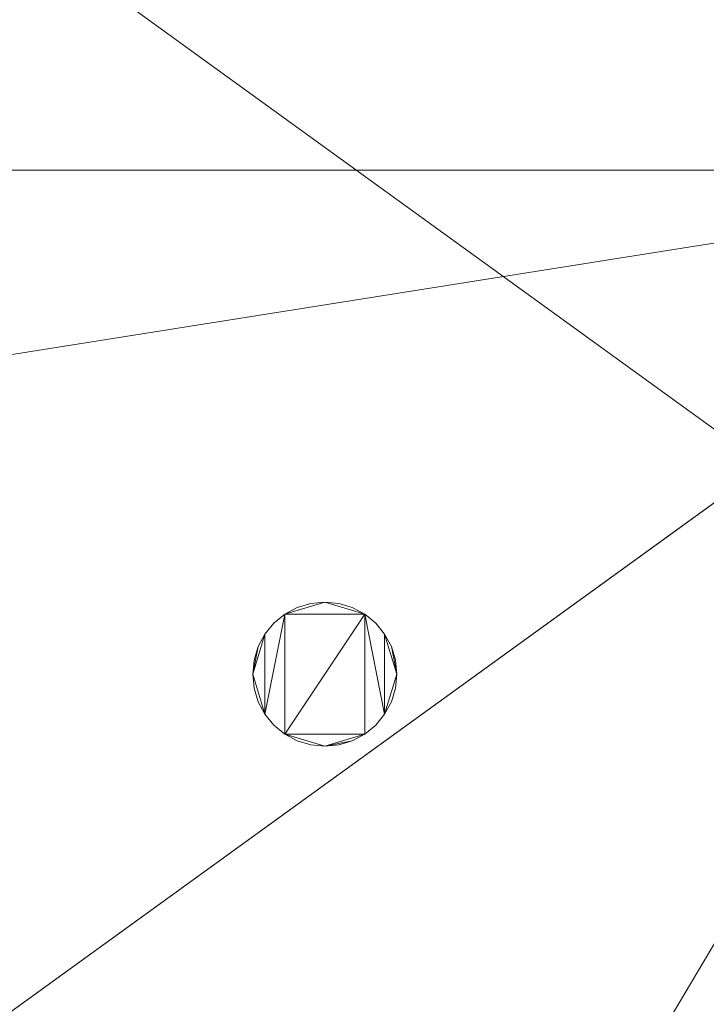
# Model space of a CAD drawing. Header units: millimetres. Extents: x -1675 to 29381, y -3645 to 22555.
# Tile 42 of 256: x 5482 to 6886, y 3964 to 5978. Entities that reach past the tile are written whole.
import ezdxf

# ---------------------------------------------------------------- set-up
doc = ezdxf.new("R2010")
doc.units = ezdxf.units.MM
doc.layers.add('A-GENM-____-OTLN', color=13, linetype='Continuous', lineweight=9)

msp = doc.modelspace()

# ---------------------------------------------------------------- meshes
at = {"layer": 'A-GENM-____-OTLN'}
mesh = msp.add_polyface(dxfattribs=at)
corners = [(4706, 290, 1), (6.8, 0, 1), (407.6, 290, 1), (4706, 390, 1), (5006, 390, 1), (9606, 290, 1), (9306, 390, 1), (9606, 390, 1), (13776, 5670, 1), (13776, 9963.6, 1), (14006, 10130, 1), (5006, 290, 1), (9306, 290, 1), (14006, 0, 1), (13776, 290, 1), (9856, 290, 1), (9306, 5670, 1), (9606, 5670, 1), (9606, 5220, 1), (9306, 5220, 1), (9306, 5670, 1), (256.8, 9170, 1), (6.8, 10130, 1), (256.8, 10130, 1), (256.8, 290, 1), (256.8, 7770, 1), (256.8, 1330, 1), (256.8, 6170, 1), (256.8, 4310, 1), (13776, 10130, 1), (4706, 5220, 1), (5006, 5670, 1), (5006, 5220, 1), (4706, 5670, 1), (256.8, 10130.7, 1), (13776, 10169.3, 1), (6.8, 10170, 1), (256.8, 10170, 1), (14006, 10170, 1), (13776, 10170, 1), (256.8, 10225, 1), (13776, 10470, 1), (14006, 10470, 1), (4706, 11204.6, 1), (5006, 11190, 1), (4706, 11190, 1), (5006, 11270.6, 1), (256.8, 10770, 1)]
mesh.append_faces([[corners[k] for k in face] for face in [(5, 6, 7), (17, 16, 20), (30, 31, 32), (31, 30, 33), (43, 44, 45)]], dxfattribs={"vtx0": -1})
mesh.append_faces([[corners[k] for k in face] for face in [(0, 1, 2), (6, 5, 12), (1, 11, 13), (8, 13, 14), (21, 22, 23), (25, 22, 21), (27, 22, 25), (28, 22, 27), (22, 28, 1), (35, 10, 29), (34, 36, 37), (36, 34, 22), (44, 43, 46)]], dxfattribs={"vtx0": -1, "vtx1": -1})
mesh.append_faces([[corners[k] for k in face] for face in [(11, 1, 0), (13, 12, 5)]], dxfattribs={"vtx0": -1, "vtx1": -1, "vtx2": -1})
mesh.append_faces([[corners[k] for k in face] for face in [(0, 4, 11), (13, 11, 12), (16, 17, 18), (10, 9, 29), (22, 34, 23), (38, 35, 39), (36, 40, 37)]], dxfattribs={"vtx0": -1, "vtx2": -1})
mesh.append_faces([[corners[k] for k in face] for face in [(8, 9, 10), (15, 14, 13), (5, 15, 13), (24, 2, 1), (26, 24, 1), (28, 26, 1), (47, 40, 36)]], dxfattribs={"vtx1": -1, "vtx2": -1})
mesh.append_faces([[corners[k] for k in face] for face in [(0, 3, 4), (18, 19, 16), (39, 41, 42)]], dxfattribs={"vtx2": -1})
mesh = msp.add_polyface(dxfattribs=at)
corners = [(7842.5, 5670, 2949), (5006, 5670, 2949), (5006, 10130, 2949), (4706, 390, 2949), (4706, 290, 2949), (407.6, 290, 2949), (5006, 390, 2949), (4706, 5220, 2949), (5006, 5220, 2949), (256.8, 1330, 2949), (256.8, 290, 2949), (256.8, 9170, 2949), (256.8, 10130, 2949), (256.8, 4310, 2949), (256.8, 7770, 2949), (256.8, 6170, 2949), (4706, 5670, 2949), (5006, 5670, 2949), (256.8, 10130.7, 2949), (5006, 10144.3, 2949), (256.8, 10170, 2949), (5006, 10170, 2949), (6.8, 0, 2949), (5006, 290, 2949), (6.8, 10130, 2949), (6.8, 10170, 2949)]
mesh.append_faces([[corners[k] for k in face] for face in [(24, 13, 22), (25, 18, 24)]], dxfattribs={"vtx0": -1, "vtx1": -1})
mesh.append_faces([[corners[k] for k in face] for face in [(0, 1, 2), (3, 4, 5), (0, 3, 5), (0, 6, 3), (5, 7, 8), (9, 7, 5), (5, 10, 9), (11, 12, 2), (0, 5, 8), (13, 7, 9), (14, 11, 2), (1, 0, 8), (15, 7, 13), (16, 2, 17), (17, 1, 8), (7, 15, 16), (1, 17, 2), (14, 16, 15), (2, 16, 14), (2, 18, 19), (18, 2, 12), (19, 20, 21), (20, 19, 18), (4, 22, 5), (4, 3, 6), (23, 22, 4), (4, 6, 23), (11, 24, 12), (10, 5, 22), (14, 24, 11), (9, 10, 22), (15, 24, 14), (13, 9, 22), (13, 24, 15), (7, 17, 8), (17, 7, 16), (24, 18, 12), (18, 25, 20)]], dxfattribs={"vtx0": -1, "vtx1": -1, "vtx2": -1})
mesh = msp.add_polyface(dxfattribs=at)
corners = [(9306, 6729, 2949), (9306, 5670, 2949), (9306, 5670, 2949), (9306, 5670, 2949), (7842.5, 5670, 2949), (5006, 10130, 2949), (9306, 10130, 2949), (5006, 10144.3, 2949), (9306, 10156.6, 2949), (5006, 10170, 2949), (9606, 5220, 2949), (13776, 290, 2949), (9856, 290, 2949), (9606, 290, 2949), (9606, 390, 2949), (5006, 390, 2949), (9306, 290, 2949), (5006, 290, 2949), (9306, 5220, 2949), (9606, 5670, 2949), (13776, 9963.6, 2949), (13776, 5670, 2949), (9306, 390, 2949), (13776, 10130, 2949), (13776, 10169.3, 2949), (9306, 10170, 2949), (14006, 10130, 2949), (6.8, 0, 2949), (14006, 0, 2949)]
mesh.append_faces([[corners[k] for k in face] for face in [(27, 17, 28)]], dxfattribs={"vtx0": -1, "vtx1": -1})
mesh.append_faces([[corners[k] for k in face] for face in [(4, 0, 2), (5, 6, 0), (0, 4, 5), (6, 7, 8), (7, 6, 5), (9, 8, 7), (10, 11, 12), (12, 13, 14), (15, 16, 17), (18, 4, 3), (19, 1, 0), (0, 20, 21), (10, 12, 14), (16, 15, 22), (19, 0, 21), (10, 14, 22), (10, 19, 21), (4, 22, 15), (22, 4, 18), (11, 10, 21), (22, 18, 10), (20, 6, 23), (6, 20, 0), (23, 8, 24), (8, 23, 6), (25, 24, 8), (13, 22, 14), (21, 20, 26), (22, 13, 16), (21, 28, 11), (28, 17, 16), (12, 11, 28), (28, 16, 13), (13, 12, 28), (3, 19, 10), (10, 18, 3), (26, 20, 23)]], dxfattribs={"vtx0": -1, "vtx1": -1, "vtx2": -1})
mesh.append_faces([[corners[k] for k in face] for face in [(0, 1, 2), (19, 3, 1)]], dxfattribs={"vtx0": -1, "vtx2": -1})
mesh.append_faces([[corners[k] for k in face] for face in [(2, 3, 4)]], dxfattribs={"vtx1": -1, "vtx2": -1})
mesh = msp.add_polyface(dxfattribs=at)
corners = [(9306, 6729, 1), (9306, 5670, 1), (9306, 5670, 1), (9306, 5670, 1), (7842.5, 5670, 1), (5006, 5670, 1), (5006, 10130, 1), (9306, 10130, 1), (9606, 5220, 1), (13776, 290, 1), (9856, 290, 1), (9606, 290, 1), (9606, 390, 1), (5006, 390, 1), (9306, 290, 1), (5006, 290, 1), (4706, 390, 1), (4706, 290, 1), (407.6, 290, 1), (9306, 5220, 1), (9606, 5670, 1), (13776, 9963.6, 1), (13776, 5670, 1), (9306, 390, 1), (4706, 5220, 1), (5006, 5220, 1), (256.8, 1330, 1), (256.8, 290, 1), (256.8, 9170, 1), (256.8, 10130, 1), (256.8, 4310, 1), (256.8, 7770, 1), (256.8, 6170, 1), (4706, 5670, 1), (5006, 5670, 1), (13776, 10130, 1), (256.8, 10130.7, 1)]
mesh.append_faces([[corners[k] for k in face] for face in [(13, 14, 15)]], dxfattribs={"vtx0": -1})
mesh.append_faces([[corners[k] for k in face] for face in [(19, 4, 3), (14, 13, 23), (9, 8, 22), (30, 24, 26), (32, 24, 30), (33, 6, 34), (34, 5, 25), (24, 32, 33), (31, 33, 32), (21, 7, 35), (36, 6, 29)]], dxfattribs={"vtx0": -1, "vtx1": -1})
mesh.append_faces([[corners[k] for k in face] for face in [(4, 0, 2), (4, 5, 6), (6, 7, 0), (0, 4, 6), (8, 10, 12), (4, 16, 18), (20, 0, 22), (4, 23, 13), (23, 4, 19), (26, 24, 18), (4, 18, 25), (5, 4, 25), (5, 34, 6), (6, 33, 31), (7, 21, 0)]], dxfattribs={"vtx0": -1, "vtx1": -1, "vtx2": -1})
mesh.append_faces([[corners[k] for k in face] for face in [(0, 1, 2), (8, 9, 10), (0, 21, 22), (8, 12, 23), (4, 13, 16), (23, 19, 8), (18, 24, 25)]], dxfattribs={"vtx0": -1, "vtx2": -1})
mesh.append_faces([[corners[k] for k in face] for face in [(2, 3, 4), (20, 1, 0), (8, 20, 22), (28, 29, 6), (31, 28, 6)]], dxfattribs={"vtx1": -1, "vtx2": -1})
mesh.append_faces([[corners[k] for k in face] for face in [(10, 11, 12), (16, 17, 18), (18, 27, 26)]], dxfattribs={"vtx2": -1})
mesh = msp.add_polyface(dxfattribs=at)
corners = [(14006, 0, -50), (6.8, 10130, -50), (14006, 10130, -50)]
mesh.append_faces([[corners[k] for k in face] for face in [(1, 2, 0)]])
mesh = msp.add_polyface(dxfattribs=at)
corners = [(6.8, 0, -50), (6.8, 10130, -50), (14006, 0, -50)]
mesh.append_faces([[corners[k] for k in face] for face in [(1, 2, 0)]])
mesh = msp.add_polyface(dxfattribs=at)
corners = [(14006, 10130), (6.8, 0), (14006, 0)]
mesh.append_faces([[corners[k] for k in face] for face in [(1, 2, 0)]])
mesh = msp.add_polyface(dxfattribs=at)
corners = [(6.8, 10130), (6.8, 0), (14006, 10130)]
mesh.append_faces([[corners[k] for k in face] for face in [(1, 2, 0)]])
mesh = msp.add_polyface(dxfattribs=at)
corners = [(14006, 0, 2950), (6.8, 10130, 2950), (14006, 10130, 2950)]
mesh.append_faces([[corners[k] for k in face] for face in [(1, 2, 0)]])
mesh = msp.add_polyface(dxfattribs=at)
corners = [(6.8, 0, 2950), (6.8, 10130, 2950), (14006, 0, 2950)]
mesh.append_faces([[corners[k] for k in face] for face in [(1, 2, 0)]])
mesh = msp.add_polyface(dxfattribs=at)
corners = [(14006, 10130, 3000), (6.8, 0, 3000), (14006, 0, 3000)]
mesh.append_faces([[corners[k] for k in face] for face in [(1, 2, 0)]])
mesh = msp.add_polyface(dxfattribs=at)
corners = [(6.8, 10130, 3000), (6.8, 0, 3000), (14006, 10130, 3000)]
mesh.append_faces([[corners[k] for k in face] for face in [(1, 2, 0)]])
mesh = msp.add_polyface(dxfattribs=at)
corners = [(6250.5, 4667.7, 2950), (6242.2, 4695.4, 2950), (6228.5, 4720.9, 2950), (6210.2, 4743.2, 2950), (6187.9, 4761.5, 2950), (6162.4, 4775.1, 2950), (6134.8, 4783.5, 2950), (6106, 4786.3, 2950), (6077.3, 4783.5, 2950), (6049.6, 4775.1, 2950), (6024.1, 4761.5, 2950), (6001.8, 4743.2, 2950), (5983.5, 4720.9, 2950), (5969.9, 4695.4, 2950), (5961.5, 4667.7, 2950), (5958.7, 4639, 2950), (5961.5, 4610.2, 2950), (5969.9, 4582.6, 2950), (5983.5, 4557.1, 2950), (6001.8, 4534.8, 2950), (6024.1, 4516.5, 2950), (6049.6, 4502.8, 2950), (6077.3, 4494.5, 2950), (6106, 4491.6, 2950), (6134.8, 4494.5, 2950), (6162.4, 4502.8, 2950), (6187.9, 4516.5, 2950), (6210.2, 4534.8, 2950), (6228.5, 4557.1, 2950), (6242.2, 4582.6, 2950), (6250.5, 4610.2, 2950), (6253.4, 4639, 2950)]
mesh.append_faces([[corners[k] for k in face] for face in [(31, 28, 29, 30), (7, 4, 5, 6)]], dxfattribs={"vtx0": -1})
mesh.append_faces([[corners[k] for k in face] for face in [(18, 12, 15), (26, 20, 23, 25), (2, 28, 31, 1), (10, 4, 7)]], dxfattribs={"vtx0": -1, "vtx1": -1, "vtx2": -1})
mesh.append_faces([[corners[k] for k in face] for face in [(4, 10, 20, 26)]], dxfattribs={"vtx0": -1, "vtx1": -1, "vtx2": -1, "vtx3": -1})
mesh.append_faces([[corners[k] for k in face] for face in [(17, 18, 15, 16), (0, 1, 31)]], dxfattribs={"vtx1": -1})
mesh.append_faces([[corners[k] for k in face] for face in [(21, 22, 23, 20), (13, 14, 15, 12), (23, 24, 25)]], dxfattribs={"vtx2": -1})
mesh.append_faces([[corners[k] for k in face] for face in [(18, 19, 20, 10), (10, 11, 12, 18), (26, 27, 28, 4), (2, 3, 4, 28)]], dxfattribs={"vtx2": -1, "vtx3": -1})
mesh.append_faces([[corners[k] for k in face] for face in [(7, 8, 9, 10)]], dxfattribs={"vtx3": -1})
mesh = msp.add_polyface(dxfattribs=at)
corners = [(6242.2, 4582.6, 2910), (6228.5, 4557.1, 2910), (6210.2, 4534.8, 2910), (6187.9, 4516.5, 2910), (6162.4, 4502.8, 2910), (6134.8, 4494.5, 2910), (6106, 4491.6, 2910), (6077.3, 4494.5, 2910), (6049.6, 4502.8, 2910), (6024.1, 4516.5, 2910), (6001.8, 4534.8, 2910), (5983.5, 4557.1, 2910), (5969.9, 4582.6, 2910), (5961.5, 4610.2, 2910), (5958.7, 4639, 2910), (5961.5, 4667.7, 2910), (5969.9, 4695.4, 2910), (5983.5, 4720.9, 2910), (6001.8, 4743.2, 2910), (6024.1, 4761.5, 2910), (6049.6, 4775.1, 2910), (6077.3, 4783.5, 2910), (6106, 4786.3, 2910), (6134.8, 4783.5, 2910), (6162.4, 4775.1, 2910), (6187.9, 4761.5, 2910), (6210.2, 4743.2, 2910), (6228.5, 4720.9, 2910), (6242.2, 4695.4, 2910), (6250.5, 4667.7, 2910), (6253.4, 4639, 2910), (6250.5, 4610.2, 2910)]
mesh.append_faces([[corners[k] for k in face] for face in [(14, 11, 12, 13), (22, 19, 20, 21)]], dxfattribs={"vtx0": -1})
mesh.append_faces([[corners[k] for k in face] for face in [(1, 27, 30), (17, 11, 14, 16)]], dxfattribs={"vtx0": -1, "vtx1": -1, "vtx2": -1})
mesh.append_faces([[corners[k] for k in face] for face in [(9, 25, 3, 6), (25, 9, 19, 22)]], dxfattribs={"vtx0": -1, "vtx1": -1, "vtx2": -1, "vtx3": -1})
mesh.append_faces([[corners[k] for k in face] for face in [(0, 1, 30, 31), (8, 9, 6, 7), (15, 16, 14)]], dxfattribs={"vtx1": -1})
mesh.append_faces([[corners[k] for k in face] for face in [(4, 5, 6, 3), (28, 29, 30, 27)]], dxfattribs={"vtx2": -1})
mesh.append_faces([[corners[k] for k in face] for face in [(1, 2, 3, 25), (25, 26, 27, 1), (9, 10, 11, 19), (17, 18, 19, 11)]], dxfattribs={"vtx2": -1, "vtx3": -1})
mesh.append_faces([[corners[k] for k in face] for face in [(22, 23, 24, 25)]], dxfattribs={"vtx3": -1})
mesh = msp.add_polyface(dxfattribs=at)
corners = [(6049.6, 4775.1, 2910), (6024.1, 4761.5, 2910), (6024.1, 4761.5, 2950), (6049.6, 4775.1, 2950)]
mesh.append_faces([[corners[k] for k in face] for face in [(3, 0, 1, 2)]])
mesh = msp.add_polyface(dxfattribs=at)
corners = [(6077.3, 4783.5, 2910), (6049.6, 4775.1, 2910), (6049.6, 4775.1, 2950), (6077.3, 4783.5, 2950)]
mesh.append_faces([[corners[k] for k in face] for face in [(3, 0, 1, 2)]])
mesh = msp.add_polyface(dxfattribs=at)
corners = [(6106, 4786.3, 2910), (6077.3, 4783.5, 2910), (6077.3, 4783.5, 2950), (6106, 4786.3, 2950)]
mesh.append_faces([[corners[k] for k in face] for face in [(0, 1, 2, 3)]])
mesh = msp.add_polyface(dxfattribs=at)
corners = [(6134.8, 4783.5, 2910), (6106, 4786.3, 2910), (6106, 4786.3, 2950), (6134.8, 4783.5, 2950)]
mesh.append_faces([[corners[k] for k in face] for face in [(3, 0, 1, 2)]])
mesh = msp.add_polyface(dxfattribs=at)
corners = [(6162.4, 4775.1, 2910), (6134.8, 4783.5, 2910), (6134.8, 4783.5, 2950), (6162.4, 4775.1, 2950)]
mesh.append_faces([[corners[k] for k in face] for face in [(0, 1, 2, 3)]])
mesh = msp.add_polyface(dxfattribs=at)
corners = [(6187.9, 4761.5, 2910), (6162.4, 4775.1, 2910), (6162.4, 4775.1, 2950), (6187.9, 4761.5, 2950)]
mesh.append_faces([[corners[k] for k in face] for face in [(3, 0, 1, 2)]])
mesh = msp.add_polyface(dxfattribs=at)
corners = [(6024.1, 4761.5, 2910), (6001.8, 4743.2, 2910), (6001.8, 4743.2, 2950), (6024.1, 4761.5, 2950)]
mesh.append_faces([[corners[k] for k in face] for face in [(3, 0, 1, 2)]])
mesh = msp.add_polyface(dxfattribs=at)
corners = [(6210.2, 4743.2, 2910), (6187.9, 4761.5, 2910), (6187.9, 4761.5, 2950), (6210.2, 4743.2, 2950)]
mesh.append_faces([[corners[k] for k in face] for face in [(1, 2, 3, 0)]])
mesh = msp.add_polyface(dxfattribs=at)
corners = [(6001.8, 4743.2, 2910), (5983.5, 4720.9, 2910), (5983.5, 4720.9, 2950), (6001.8, 4743.2, 2950)]
mesh.append_faces([[corners[k] for k in face] for face in [(0, 1, 2, 3)]])
mesh = msp.add_polyface(dxfattribs=at)
corners = [(6228.5, 4720.9, 2910), (6210.2, 4743.2, 2910), (6210.2, 4743.2, 2950), (6228.5, 4720.9, 2950)]
mesh.append_faces([[corners[k] for k in face] for face in [(1, 2, 3, 0)]])
mesh = msp.add_polyface(dxfattribs=at)
corners = [(5983.5, 4720.9, 2910), (5969.9, 4695.4, 2910), (5969.9, 4695.4, 2950), (5983.5, 4720.9, 2950)]
mesh.append_faces([[corners[k] for k in face] for face in [(0, 1, 2, 3)]])
mesh = msp.add_polyface(dxfattribs=at)
corners = [(6242.2, 4695.4, 2910), (6228.5, 4720.9, 2910), (6228.5, 4720.9, 2950), (6242.2, 4695.4, 2950)]
mesh.append_faces([[corners[k] for k in face] for face in [(1, 2, 3, 0)]])
mesh = msp.add_polyface(dxfattribs=at)
corners = [(5969.9, 4695.4, 2910), (5961.5, 4667.7, 2910), (5961.5, 4667.7, 2950), (5969.9, 4695.4, 2950)]
mesh.append_faces([[corners[k] for k in face] for face in [(0, 1, 2, 3)]])
mesh = msp.add_polyface(dxfattribs=at)
corners = [(6250.5, 4667.7, 2910), (6242.2, 4695.4, 2910), (6242.2, 4695.4, 2950), (6250.5, 4667.7, 2950)]
mesh.append_faces([[corners[k] for k in face] for face in [(2, 3, 0, 1)]])
mesh = msp.add_polyface(dxfattribs=at)
corners = [(5961.5, 4667.7, 2910), (5958.7, 4639, 2910), (5958.7, 4639, 2950), (5961.5, 4667.7, 2950)]
mesh.append_faces([[corners[k] for k in face] for face in [(3, 0, 1, 2)]])
mesh = msp.add_polyface(dxfattribs=at)
corners = [(6253.4, 4639, 2910), (6250.5, 4667.7, 2910), (6250.5, 4667.7, 2950), (6253.4, 4639, 2950)]
mesh.append_faces([[corners[k] for k in face] for face in [(1, 2, 3, 0)]])
mesh = msp.add_polyface(dxfattribs=at)
corners = [(5958.7, 4639, 2910), (5961.5, 4610.2, 2910), (5961.5, 4610.2, 2950), (5958.7, 4639, 2950)]
mesh.append_faces([[corners[k] for k in face] for face in [(0, 1, 2, 3)]])
mesh = msp.add_polyface(dxfattribs=at)
corners = [(6250.5, 4610.2, 2910), (6253.4, 4639, 2910), (6253.4, 4639, 2950), (6250.5, 4610.2, 2950)]
mesh.append_faces([[corners[k] for k in face] for face in [(2, 3, 0, 1)]])
mesh = msp.add_polyface(dxfattribs=at)
corners = [(5961.5, 4610.2, 2910), (5969.9, 4582.6, 2910), (5969.9, 4582.6, 2950), (5961.5, 4610.2, 2950)]
mesh.append_faces([[corners[k] for k in face] for face in [(0, 1, 2, 3)]])
mesh = msp.add_polyface(dxfattribs=at)
corners = [(6242.2, 4582.6, 2910), (6250.5, 4610.2, 2910), (6250.5, 4610.2, 2950), (6242.2, 4582.6, 2950)]
mesh.append_faces([[corners[k] for k in face] for face in [(2, 3, 0, 1)]])
mesh = msp.add_polyface(dxfattribs=at)
corners = [(5969.9, 4582.6, 2910), (5983.5, 4557.1, 2910), (5983.5, 4557.1, 2950), (5969.9, 4582.6, 2950)]
mesh.append_faces([[corners[k] for k in face] for face in [(0, 1, 2, 3)]])
mesh = msp.add_polyface(dxfattribs=at)
corners = [(6228.5, 4557.1, 2910), (6242.2, 4582.6, 2910), (6242.2, 4582.6, 2950), (6228.5, 4557.1, 2950)]
mesh.append_faces([[corners[k] for k in face] for face in [(2, 3, 0, 1)]])
mesh = msp.add_polyface(dxfattribs=at)
corners = [(5983.5, 4557.1, 2910), (6001.8, 4534.8, 2910), (6001.8, 4534.8, 2950), (5983.5, 4557.1, 2950)]
mesh.append_faces([[corners[k] for k in face] for face in [(3, 0, 1, 2)]])
mesh = msp.add_polyface(dxfattribs=at)
corners = [(6210.2, 4534.8, 2910), (6228.5, 4557.1, 2910), (6228.5, 4557.1, 2950), (6210.2, 4534.8, 2950)]
mesh.append_faces([[corners[k] for k in face] for face in [(2, 3, 0, 1)]])
mesh = msp.add_polyface(dxfattribs=at)
corners = [(6001.8, 4534.8, 2910), (6024.1, 4516.5, 2910), (6024.1, 4516.5, 2950), (6001.8, 4534.8, 2950)]
mesh.append_faces([[corners[k] for k in face] for face in [(3, 0, 1, 2)]])
mesh = msp.add_polyface(dxfattribs=at)
corners = [(6187.9, 4516.5, 2910), (6210.2, 4534.8, 2910), (6210.2, 4534.8, 2950), (6187.9, 4516.5, 2950)]
mesh.append_faces([[corners[k] for k in face] for face in [(1, 2, 3, 0)]])
mesh = msp.add_polyface(dxfattribs=at)
corners = [(6024.1, 4516.5, 2910), (6049.6, 4502.8, 2910), (6049.6, 4502.8, 2950), (6024.1, 4516.5, 2950)]
mesh.append_faces([[corners[k] for k in face] for face in [(1, 2, 3, 0)]])
mesh = msp.add_polyface(dxfattribs=at)
corners = [(6162.4, 4502.8, 2910), (6187.9, 4516.5, 2910), (6187.9, 4516.5, 2950), (6162.4, 4502.8, 2950)]
mesh.append_faces([[corners[k] for k in face] for face in [(2, 3, 0, 1)]])
mesh = msp.add_polyface(dxfattribs=at)
corners = [(6049.6, 4502.8, 2910), (6077.3, 4494.5, 2910), (6077.3, 4494.5, 2950), (6049.6, 4502.8, 2950)]
mesh.append_faces([[corners[k] for k in face] for face in [(2, 3, 0, 1)]])
mesh = msp.add_polyface(dxfattribs=at)
corners = [(6077.3, 4494.5, 2910), (6106, 4491.6, 2910), (6106, 4491.6, 2950), (6077.3, 4494.5, 2950)]
mesh.append_faces([[corners[k] for k in face] for face in [(2, 3, 0, 1)]])
mesh = msp.add_polyface(dxfattribs=at)
corners = [(6106, 4491.6, 2910), (6134.8, 4494.5, 2910), (6134.8, 4494.5, 2950), (6106, 4491.6, 2950)]
mesh.append_faces([[corners[k] for k in face] for face in [(1, 2, 3, 0)]])
mesh = msp.add_polyface(dxfattribs=at)
corners = [(6134.8, 4494.5, 2910), (6162.4, 4502.8, 2910), (6162.4, 4502.8, 2950), (6134.8, 4494.5, 2950)]
mesh.append_faces([[corners[k] for k in face] for face in [(2, 3, 0, 1)]])

doc.saveas('drawing.dxf')
